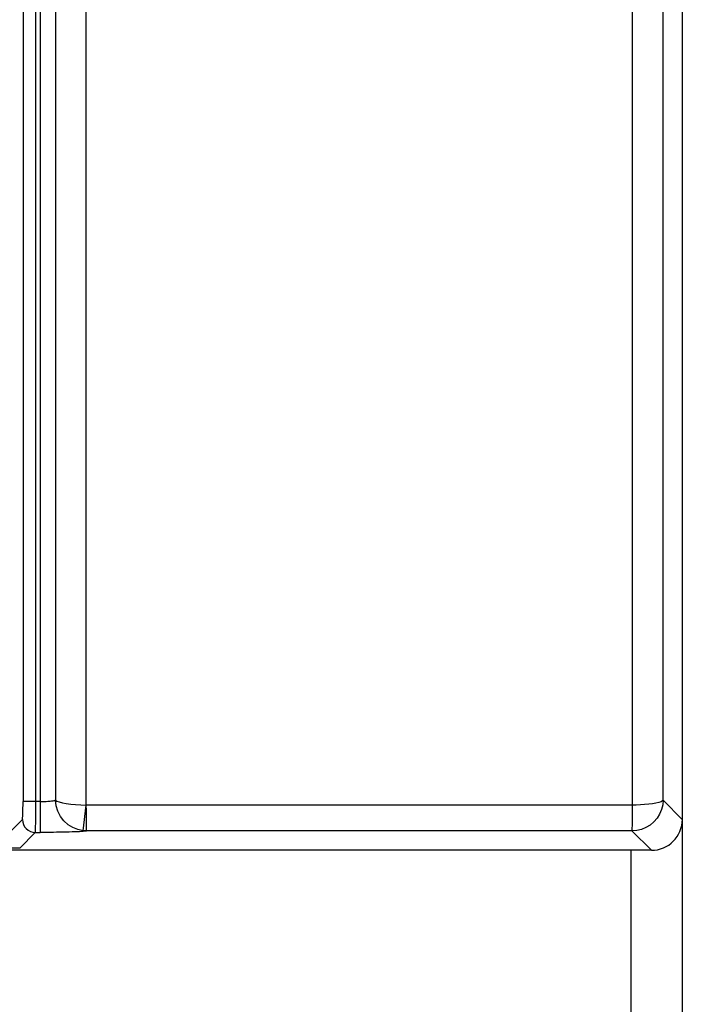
# Model space of a CAD drawing. Header units: millimetres. Extents: x -531 to 1423, y -716 to 1118.
# Tile 65 of 112: x 333 to 359, y 436 to 474. Entities that reach past the tile are written whole.
import ezdxf

# ---------------------------------------------------------------- set-up
doc = ezdxf.new("R2010")
doc.units = ezdxf.units.MM
doc.header["$LTSCALE"] = 23.1
doc.layers.get('0').update_dxf_attribs({"linetype": 'CONTINUOUS'})

msp = doc.modelspace()

# ---------------------------------------------------------------- linework, layer by layer
at = {"color": 7}
for p, q in [((334.246, 618.505), (334.246, 442.812)), ((357.201, 618.505), (357.201, 443.871)), ((334.837, 617.305), (334.837, 444.064)), ((336.024, 443.871), (336.024, 617.305)), ((358.4, 444.064), (358.4, 617.305)), ((359.146, 617.305), (359.146, 443.318)), ((333.576, 528.386), (333.576, 444.011)), ((334.076, 444.011), (334.076, 528.386)), ((334.246, 444.011), (333.576, 444.011)), ((358.4, 444.064), (359.146, 443.318)), ((335.911, 442.879), (336.02, 443.871)), ((357.201, 443.871), (336.024, 443.871)), ((332.947, 442.706), (333.553, 443.312)), ((359.146, 443.318), (359.146, 47.505)), ((334.052, 442.812), (333.447, 442.206)), ((334.052, 442.812), (334.246, 442.812)), ((357.194, 442.871), (336.043, 442.871)), ((357.946, 442.119), (357.194, 442.871)), ((357.946, 442.119), (243.146, 442.119)), ((333.447, 442.206), (243.277, 442.206)), ((357.146, 442.119), (357.146, 47.505))]:
    msp.add_line(p, q, dxfattribs=at)
for points in [[(333.553, 443.312), (333.558, 443.331), (333.562, 443.372), (333.566, 443.439), (333.57, 443.525), (333.572, 443.629), (333.575, 443.747), (333.576, 443.874), (333.576, 444.011)], [(334.052, 442.812), (334.057, 442.842), (334.062, 442.915), (334.066, 443.028), (334.069, 443.178), (334.072, 443.357), (334.074, 443.561), (334.076, 443.782), (334.076, 444.011)], [(334.246, 444.011), (334.306, 444.011), (334.365, 444.012), (334.423, 444.014), (334.479, 444.016), (334.534, 444.019), (334.585, 444.022), (334.633, 444.026), (334.676, 444.03), (334.716, 444.035), (334.751, 444.04), (334.781, 444.046), (334.805, 444.051), (334.824, 444.057), (334.837, 444.064)], [(335.911, 442.878), (335.706, 442.92), (335.506, 442.998), (335.324, 443.111), (335.163, 443.256), (335.027, 443.431), (334.925, 443.63), (334.861, 443.845), (334.837, 444.064)], [(334.837, 444.064), (334.891, 444.027), (334.98, 443.994), (335.102, 443.962), (335.252, 443.934), (335.425, 443.91), (335.616, 443.891), (335.817, 443.879), (336.024, 443.871)], [(358.4, 444.064), (358.384, 443.877), (358.339, 443.695), (358.266, 443.522), (358.166, 443.362), (358.042, 443.219), (357.898, 443.098), (357.737, 443), (357.563, 442.929), (357.381, 442.886), (357.194, 442.871)], [(358.4, 444.064), (358.377, 444.031), (358.323, 444.001), (358.236, 443.971), (358.122, 443.945), (357.99, 443.923), (357.843, 443.904), (357.684, 443.889), (357.521, 443.879), (357.359, 443.873), (357.201, 443.87)], [(336.043, 443.225), (336.044, 443.344), (336.043, 443.49), (336.037, 443.667), (336.027, 443.871)], [(357.201, 443.871), (357.201, 443.684), (357.201, 443.507), (357.2, 443.346), (357.198, 443.201), (357.196, 443.074), (357.194, 442.971), (357.194, 442.901), (357.194, 442.871)], [(333.553, 443.312), (333.563, 443.214), (333.591, 443.12), (333.637, 443.034), (333.699, 442.958), (333.775, 442.896), (333.861, 442.85), (333.955, 442.822), (334.052, 442.812)], [(336.042, 442.871), (336.042, 442.886), (336.043, 442.922), (336.042, 442.981), (336.042, 443.058), (336.043, 443.225)], [(336.043, 442.871), (336.026, 442.866), (335.998, 442.86), (335.956, 442.855), (335.903, 442.85), (335.838, 442.845), (335.762, 442.841), (335.677, 442.837), (335.583, 442.833), (335.478, 442.829), (335.366, 442.826), (335.245, 442.822), (335.122, 442.82), (334.998, 442.818), (334.877, 442.816), (334.761, 442.814), (334.648, 442.813), (334.54, 442.813), (334.436, 442.812), (334.338, 442.812), (334.246, 442.812)], [(336.042, 442.871), (336.022, 442.871), (336.001, 442.872), (335.979, 442.873), (335.955, 442.874), (335.933, 442.876), (335.911, 442.878)]]:
    msp.add_lwpolyline(points, dxfattribs=at)
msp.add_ellipse((357.945, 443.32), major_axis=(-0.85, 0.85), ratio=0.998783, start_param=2.356803, end_param=3.926382, dxfattribs=at)

doc.saveas('drawing.dxf')
